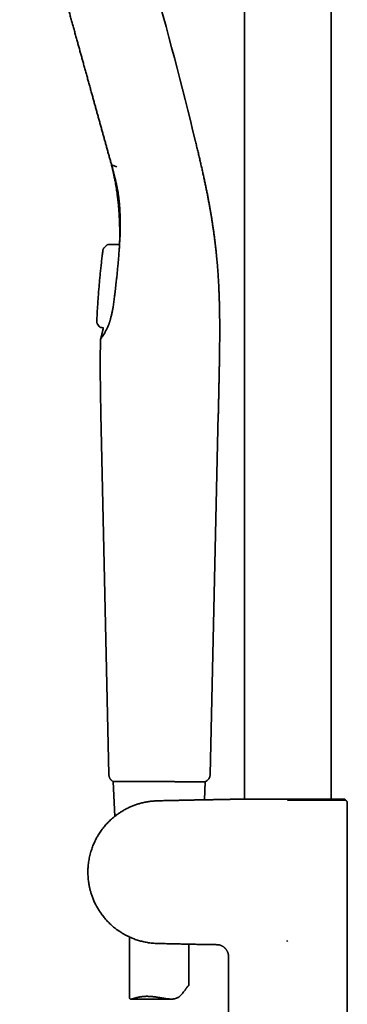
# Model space of a CAD drawing. Header units: millimetres. Extents: x 8 to 758, y 12 to 1622.
# Tile 12 of 17: x 68 to 151, y 1205 to 1454. Entities that reach past the tile are written whole.
import ezdxf

# ---------------------------------------------------------------- set-up
doc = ezdxf.new("R2010")
doc.units = ezdxf.units.MM

msp = doc.modelspace()

# ---------------------------------------------------------------- linework, layer by layer
at = {"color": 7, "linetype": 'Continuous', "lineweight": 35}
for p, q in [((124.67, 1574), (124.67, 1257.18)), ((146.57, 1257.18), (146.57, 1574)), ((91.24, 1417.23), (92.42, 1416.78)), ((93.09, 1407.44), (93.1, 1407.35)), ((89.21, 1396.35), (89.22, 1396.33)), ((89.79, 1396.94), (89.22, 1396.35)), ((89.79, 1396.92), (89.79, 1396.94)), ((90.36, 1397.19), (93.03, 1397.19)), ((93.14, 1397.72), (93.15, 1397.8)), ((87.98, 1376.5), (87.62, 1376.96)), ((87.98, 1376.5), (88, 1376.54)), ((87.98, 1376.52), (87.98, 1376.52)), ((88, 1376.53), (87.99, 1376.52)), ((88.6, 1376.22), (88.59, 1376.2)), ((89.03, 1376.19), (88.72, 1376.2)), ((88.42, 1354.34), (90.42, 1263.4)), ((115.97, 1263.4), (118.05, 1354.33)), ((91.44, 1261.7), (91.5, 1261.7)), ((91.5, 1261.7), (91.89, 1252.86)), ((99.08, 1261.67), (99.09, 1261.67)), ((114.54, 1257.05), (114.73, 1261.61)), ((133.95, 1257.18), (133.96, 1257.18)), ((133.96, 1257.18), (149.99, 1257.18)), ((150.21, 1256.96), (149.99, 1257.18)), ((135.62, 1256.92), (135.62, 1256.95)), ((150.62, 1161.51), (150.62, 1256.15)), ((95.62, 1222.44), (95.62, 1207.31)), ((110.62, 1210.26), (110.62, 1220.62)), ((135.33, 1221.4), (135.29, 1221.44)), ((135.33, 1221.4), (135.62, 1221.45)), ((120.62, 1217.5), (120.62, 1161.51)), ((95.97, 1206.77), (106.16, 1206.77))]:
    msp.add_line(p, q, dxfattribs=at)
for centre, radius, start, end in [((-858.91, 1189.17), 999, 13.54657, 18.53968), ((113.97, 1263.45), 2, 293.5426, 358.6892)]:
    msp.add_arc(centre, radius, start, end, dxfattribs=at)
for points, knots in [([(67.9, 1500.89), (67.9, 1500.87), (67.92, 1500.82), (67.95, 1500.72), (67.98, 1500.59), (68.02, 1500.44), (68.07, 1500.27), (68.13, 1500.07), (68.19, 1499.85), (68.25, 1499.61), (68.32, 1499.36), (68.4, 1499.09), (68.48, 1498.8), (68.56, 1498.49), (68.66, 1498.14), (68.76, 1497.77), (68.88, 1497.36), (69, 1496.93), (69.12, 1496.47), (69.25, 1496), (69.39, 1495.51), (69.52, 1495.02), (69.66, 1494.53), (69.8, 1494.03), (69.94, 1493.53), (70.09, 1493), (70.24, 1492.46), (70.4, 1491.88), (70.57, 1491.27), (70.75, 1490.61), (70.94, 1489.93), (71.13, 1489.23), (71.33, 1488.5), (71.54, 1487.75), (71.75, 1486.99), (71.96, 1486.24), (72.17, 1485.5), (72.38, 1484.74), (72.59, 1483.97), (72.81, 1483.19), (73.03, 1482.37), (73.27, 1481.51), (73.52, 1480.62), (73.77, 1479.7), (74.03, 1478.78), (74.29, 1477.84), (74.56, 1476.88), (74.82, 1475.94), (75.07, 1475.01), (75.33, 1474.1), (75.58, 1473.18), (75.84, 1472.25), (76.1, 1471.31), (76.37, 1470.33), (76.65, 1469.31), (76.95, 1468.26), (77.24, 1467.2), (77.54, 1466.13), (77.84, 1465.05), (78.14, 1463.96), (78.43, 1462.9), (78.72, 1461.86), (79, 1460.85), (79.28, 1459.83), (79.57, 1458.81), (79.85, 1457.78), (80.15, 1456.72), (80.45, 1455.63), (80.76, 1454.5), (81.07, 1453.37), (81.39, 1452.24), (81.7, 1451.11), (82.02, 1449.98), (82.32, 1448.88), (82.62, 1447.81), (82.91, 1446.77), (83.19, 1445.73), (83.48, 1444.7), (83.77, 1443.67), (84.06, 1442.61), (84.36, 1441.52), (84.67, 1440.4), (84.98, 1439.29), (85.29, 1438.19), (85.59, 1437.09), (85.89, 1436), (86.18, 1434.95), (86.47, 1433.93), (86.74, 1432.95), (87.01, 1431.97), (87.28, 1431), (87.55, 1430.03), (87.82, 1429.05), (88.1, 1428.05), (88.38, 1427.03), (88.66, 1426.03), (88.93, 1425.05), (89.2, 1424.09), (89.46, 1423.14), (89.72, 1422.19), (89.99, 1421.22), (90.26, 1420.24), (90.53, 1419.29), (90.79, 1418.35), (90.96, 1417.74), (91.04, 1417.43)], [0, 0, 0, 0, 0.009945, 0.019895, 0.029856, 0.039832, 0.049829, 0.059849, 0.069893, 0.07912, 0.088366, 0.097631, 0.106915, 0.116216, 0.125528, 0.135683, 0.145813, 0.155898, 0.165919, 0.175854, 0.185688, 0.195431, 0.2043, 0.213129, 0.221934, 0.230731, 0.239539, 0.248372, 0.258059, 0.26782, 0.277676, 0.287633, 0.29767, 0.307767, 0.317901, 0.327205, 0.336505, 0.345786, 0.355046, 0.364289, 0.37352, 0.383581, 0.393638, 0.403697, 0.413763, 0.423835, 0.433912, 0.443991, 0.453232, 0.462473, 0.471712, 0.480951, 0.490188, 0.499425, 0.5095, 0.519576, 0.529651, 0.539727, 0.549804, 0.55988, 0.569957, 0.579195, 0.588432, 0.597669, 0.606906, 0.616143, 0.62538, 0.635456, 0.645533, 0.655609, 0.665685, 0.675761, 0.685837, 0.695913, 0.705149, 0.714387, 0.723625, 0.732865, 0.742105, 0.751344, 0.761423, 0.771498, 0.781571, 0.791638, 0.801701, 0.811762, 0.821828, 0.831061, 0.840304, 0.849561, 0.858835, 0.868121, 0.877408, 0.887524, 0.897609, 0.907647, 0.91762, 0.927515, 0.937334, 0.947087, 0.957751, 0.968362, 0.978935, 0.989478, 1, 1, 1, 1]), ([(118.05, 1354.33), (118.06, 1354.75), (118.07, 1355.58), (118.1, 1356.81), (118.13, 1358.02), (118.16, 1359.21), (118.18, 1360.37), (118.21, 1361.5), (118.23, 1362.58), (118.25, 1363.6), (118.27, 1364.57), (118.29, 1365.52), (118.31, 1366.45), (118.32, 1367.35), (118.34, 1368.23), (118.35, 1369.1), (118.36, 1369.94), (118.37, 1370.76), (118.38, 1371.56), (118.39, 1372.34), (118.4, 1373.14), (118.4, 1373.96), (118.4, 1374.8), (118.4, 1375.61), (118.4, 1376.4), (118.4, 1377.17), (118.4, 1377.91), (118.39, 1378.63), (118.38, 1379.32), (118.37, 1379.98), (118.36, 1380.61), (118.35, 1381.21), (118.34, 1381.78), (118.32, 1382.3), (118.31, 1382.76), (118.3, 1383.16), (118.29, 1383.55), (118.27, 1383.93), (118.26, 1384.34), (118.24, 1384.8), (118.22, 1385.32), (118.2, 1385.88), (118.17, 1386.47), (118.14, 1387.09), (118.1, 1387.74), (118.06, 1388.41), (118.02, 1389.12), (117.97, 1389.84), (117.92, 1390.57), (117.87, 1391.31), (117.8, 1392.07), (117.74, 1392.86), (117.66, 1393.68), (117.58, 1394.52), (117.49, 1395.39), (117.4, 1396.29), (117.29, 1397.21), (117.18, 1398.15), (117.05, 1399.12), (116.92, 1400.1), (116.78, 1401.11), (116.63, 1402.1), (116.48, 1403.05), (116.34, 1403.98), (116.18, 1404.92), (116.01, 1405.89), (115.84, 1406.88), (115.66, 1407.87), (115.47, 1408.86), (115.28, 1409.85), (115.07, 1410.86), (114.86, 1411.89), (114.64, 1412.94), (114.41, 1414.01), (114.18, 1415.1), (113.93, 1416.21), (113.67, 1417.34), (113.41, 1418.48), (113.14, 1419.63), (112.87, 1420.8), (112.58, 1421.98), (112.39, 1422.77), (112.3, 1423.17)], [0, 0, 0, 0, 0.018112, 0.035886, 0.053309, 0.070374, 0.087074, 0.103404, 0.119362, 0.133661, 0.147645, 0.161314, 0.17467, 0.187714, 0.200447, 0.212872, 0.224992, 0.236809, 0.248325, 0.259545, 0.270469, 0.282971, 0.295072, 0.306778, 0.318093, 0.329217, 0.339944, 0.350279, 0.360226, 0.369788, 0.378808, 0.387463, 0.395756, 0.403689, 0.409777, 0.415638, 0.421272, 0.426679, 0.431939, 0.43911, 0.44666, 0.454588, 0.463156, 0.472126, 0.481499, 0.491275, 0.501455, 0.512042, 0.522397, 0.533118, 0.544206, 0.555665, 0.567499, 0.579711, 0.592306, 0.60529, 0.618668, 0.632447, 0.646376, 0.660705, 0.675441, 0.690593, 0.70378, 0.717277, 0.731088, 0.745219, 0.759674, 0.774458, 0.788702, 0.803246, 0.818092, 0.833243, 0.848701, 0.864465, 0.880535, 0.896911, 0.913589, 0.930566, 0.947523, 0.964755, 0.982251, 1, 1, 1, 1]), ([(91.04, 1417.43), (91.08, 1417.28), (91.17, 1416.99), (91.29, 1416.55), (91.4, 1416.14), (91.51, 1415.75), (91.61, 1415.37), (91.7, 1415.01), (91.79, 1414.67), (91.87, 1414.34), (91.95, 1414.03), (92.02, 1413.73), (92.09, 1413.44), (92.15, 1413.18), (92.21, 1412.93), (92.26, 1412.7), (92.31, 1412.49), (92.35, 1412.3), (92.38, 1412.12), (92.41, 1411.97), (92.44, 1411.83), (92.47, 1411.7), (92.49, 1411.6), (92.51, 1411.51), (92.52, 1411.43), (92.53, 1411.37), (92.54, 1411.33), (92.55, 1411.29), (92.55, 1411.27), (92.55, 1411.25), (92.56, 1411.22), (92.57, 1411.18), (92.58, 1411.12), (92.59, 1411.04), (92.61, 1410.94), (92.63, 1410.82), (92.65, 1410.69), (92.7, 1410.41), (92.76, 1410.05), (92.83, 1409.61), (92.88, 1409.26), (92.91, 1409), (92.94, 1408.82), (92.95, 1408.72), (92.96, 1408.61), (92.97, 1408.51), (92.98, 1408.43), (92.99, 1408.37), (93, 1408.33), (93, 1408.29), (93, 1408.26), (93.01, 1408.23), (93.01, 1408.19), (93.02, 1408.13), (93.03, 1408.04), (93.04, 1407.94), (93.05, 1407.83), (93.06, 1407.71), (93.07, 1407.58), (93.08, 1407.49), (93.09, 1407.45), (93.09, 1407.44)], [0, 0, 0, 0, 0.04357, 0.08552, 0.125852, 0.164567, 0.201666, 0.237149, 0.271015, 0.303266, 0.335318, 0.365597, 0.3941, 0.42083, 0.445784, 0.468965, 0.489837, 0.509026, 0.526533, 0.542355, 0.556495, 0.568952, 0.579726, 0.588652, 0.595961, 0.601928, 0.607041, 0.609822, 0.61227, 0.614385, 0.616731, 0.620181, 0.626498, 0.634787, 0.645048, 0.657277, 0.670364, 0.683412, 0.7444, 0.78029, 0.815481, 0.848892, 0.859705, 0.870309, 0.880705, 0.890894, 0.900187, 0.905322, 0.909703, 0.91333, 0.916204, 0.918697, 0.922423, 0.92877, 0.937162, 0.947598, 0.959593, 0.971164, 0.985355, 0.998461, 1, 1, 1, 1]), ([(91.04, 1417.43), (91.05, 1417.43), (91.05, 1417.39), (91.1, 1417.33), (91.16, 1417.27), (91.21, 1417.24), (91.24, 1417.23)], [0, 0, 0, 0, 0.083652, 0.41719, 0.750716, 1, 1, 1, 1]), ([(91.09, 1417.27), (91.09, 1417.24), (91.13, 1417.1), (91.19, 1416.84), (91.28, 1416.49), (91.36, 1416.14), (91.44, 1415.79), (91.52, 1415.44), (91.61, 1415.06), (91.7, 1414.63), (91.79, 1414.15), (91.89, 1413.66), (92, 1413.08), (92.12, 1412.42), (92.25, 1411.66), (92.37, 1410.88), (92.48, 1410.09), (92.58, 1409.34), (92.66, 1408.62), (92.74, 1407.94), (92.81, 1407.26), (92.87, 1406.57), (92.93, 1405.88), (92.98, 1405.17), (93.03, 1404.44), (93.07, 1403.69), (93.1, 1402.97), (93.12, 1402.34), (93.14, 1401.78), (93.15, 1401.28), (93.16, 1400.77), (93.16, 1400.35), (93.16, 1400.03), (93.17, 1399.82), (93.17, 1399.6), (93.16, 1399.39), (93.16, 1399.18), (93.16, 1398.99), (93.16, 1398.83), (93.16, 1398.7), (93.16, 1398.6), (93.16, 1398.53), (93.16, 1398.47), (93.16, 1398.43), (93.16, 1398.4), (93.15, 1398.36), (93.15, 1398.32), (93.15, 1398.28), (93.15, 1398.24), (93.15, 1398.2), (93.15, 1398.16), (93.15, 1398.11), (93.15, 1398.07), (93.15, 1398.04), (93.15, 1398), (93.15, 1397.97), (93.15, 1397.94), (93.15, 1397.92), (93.15, 1397.89), (93.15, 1397.88), (93.15, 1397.86), (93.15, 1397.85), (93.14, 1397.84), (93.14, 1397.84), (93.14, 1397.83), (93.14, 1397.82), (93.14, 1397.82), (93.14, 1397.81), (93.14, 1397.81), (93.14, 1397.8), (93.14, 1397.8), (93.14, 1397.8)], [0, 0, 0, 0, 0.002603, 0.014449, 0.026777, 0.039033, 0.051148, 0.063121, 0.074953, 0.091068, 0.107475, 0.124259, 0.141421, 0.166595, 0.192544, 0.219132, 0.245986, 0.273087, 0.295863, 0.318815, 0.341947, 0.365259, 0.388628, 0.411434, 0.437479, 0.462625, 0.486871, 0.510218, 0.526655, 0.54345, 0.560727, 0.578488, 0.585598, 0.592783, 0.600044, 0.607379, 0.614516, 0.620825, 0.626277, 0.630874, 0.633786, 0.636206, 0.638135, 0.639571, 0.640614, 0.641625, 0.643215, 0.64499, 0.64703, 0.649386, 0.653076, 0.65744, 0.662508, 0.6683, 0.674828, 0.682101, 0.690759, 0.700293, 0.710706, 0.722001, 0.734183, 0.747251, 0.76121, 0.781379, 0.801817, 0.822499, 0.843425, 0.881401, 0.920155, 0.959688, 1, 1, 1, 1]), ([(93.15, 1406.34), (93.13, 1406.52), (93.1, 1406.96), (93.03, 1407.66), (92.94, 1408.44), (92.84, 1409.25), (92.74, 1409.97), (92.64, 1410.6), (92.55, 1411.13), (92.46, 1411.64), (92.36, 1412.14), (92.26, 1412.66), (92.17, 1413.09), (92.11, 1413.36), (92.09, 1413.43)], [0, 0, 0, 0, 0.076272, 0.183185, 0.293226, 0.406418, 0.522789, 0.598506, 0.673452, 0.746039, 0.816272, 0.884153, 0.969489, 1, 1, 1, 1]), ([(93.04, 1407.88), (93.13, 1406.8), (93.31, 1404.65), (93.32, 1401.27), (93.2, 1398.91), (93.14, 1397.72)], [0, 0, 0, 0, 0.332759, 0.66638, 1, 1, 1, 1]), ([(93.29, 1403.68), (93.29, 1403.69), (93.29, 1403.85), (93.28, 1404.07), (93.27, 1404.28), (93.27, 1404.33)], [0, 0, 0, 0, 0.043865, 0.764857, 1, 1, 1, 1]), ([(89.21, 1396.35), (89.18, 1396.32), (89.12, 1396.24), (89.04, 1396.12), (88.97, 1395.98), (88.91, 1395.83), (88.89, 1395.72), (88.89, 1395.66)], [0, 0, 0, 0, 0.185035, 0.372338, 0.560613, 0.781741, 1, 1, 1, 1]), ([(89.22, 1396.34), (89.19, 1396.31), (89.13, 1396.24), (89.06, 1396.14), (89, 1396.02), (88.95, 1395.9), (88.91, 1395.78), (88.89, 1395.69), (88.89, 1395.65)], [0, 0, 0, 0, 0.165048, 0.33201, 0.499993, 0.667977, 0.834944, 1, 1, 1, 1]), ([(89.87, 1397.01), (89.86, 1397.01), (89.83, 1396.98), (89.81, 1396.95), (89.79, 1396.93)], [0, 0, 0, 0, 0.219424, 1, 1, 1, 1]), ([(89.87, 1397.01), (89.88, 1397.02), (89.93, 1397.07), (90.05, 1397.13), (90.2, 1397.18), (90.31, 1397.18), (90.36, 1397.19)], [0, 0, 0, 0, 0.100865, 0.402579, 0.704284, 1, 1, 1, 1]), ([(93.14, 1397.73), (93.13, 1397.57), (93.11, 1397.11), (93.06, 1396.33), (92.98, 1395.28), (92.89, 1394.11), (92.79, 1392.83), (92.67, 1391.53), (92.54, 1390.22), (92.4, 1388.89), (92.27, 1387.73), (92.16, 1386.73), (92.07, 1385.9), (91.97, 1385.07), (91.9, 1384.51), (91.86, 1384.23)], [0, 0, 0, 0, 0.036281, 0.108843, 0.181419, 0.27821, 0.37501, 0.471802, 0.56887, 0.665945, 0.763013, 0.822246, 0.881479, 0.940739, 1, 1, 1, 1]), ([(93.14, 1397.73), (93.12, 1397.63), (93.09, 1397.45), (93.05, 1397.27), (93.03, 1397.19)], [0, 0, 0, 0, 0.555315, 1, 1, 1, 1]), ([(88.89, 1395.66), (88.84, 1395.26), (88.74, 1394.4), (88.59, 1393.1), (88.44, 1391.74), (88.29, 1390.35), (88.15, 1388.94), (88.02, 1387.51), (87.9, 1386.09), (87.78, 1384.7), (87.68, 1383.32), (87.59, 1381.93), (87.5, 1380.51), (87.42, 1379.12), (87.38, 1378.2), (87.36, 1377.75)], [0, 0, 0, 0, 0.068065, 0.142979, 0.219197, 0.296707, 0.375502, 0.455572, 0.536909, 0.612575, 0.689295, 0.767063, 0.845877, 0.925731, 1, 1, 1, 1]), ([(91.86, 1384.23), (91.81, 1383.78), (91.72, 1383.1), (91.6, 1382.2), (91.51, 1381.61), (91.43, 1381.11), (91.35, 1380.69), (91.27, 1380.27), (91.19, 1379.86), (91.1, 1379.46), (91, 1379.06), (90.9, 1378.66), (90.81, 1378.32), (90.73, 1378.03), (90.67, 1377.8), (90.6, 1377.58), (90.52, 1377.37), (90.45, 1377.16), (90.35, 1376.91), (90.22, 1376.61), (90.07, 1376.26), (89.91, 1375.92), (89.75, 1375.6), (89.59, 1375.29), (89.44, 1375.01), (89.28, 1374.74), (89.13, 1374.48), (88.99, 1374.26), (88.88, 1374.07), (88.77, 1373.91), (88.68, 1373.77), (88.59, 1373.64), (88.52, 1373.53), (88.45, 1373.44), (88.4, 1373.36), (88.36, 1373.31), (88.34, 1373.28), (88.32, 1373.26), (88.32, 1373.25), (88.31, 1373.24), (88.31, 1373.24)], [0, 0, 0, 0, 0.078987, 0.118484, 0.15799, 0.183187, 0.208384, 0.233616, 0.258849, 0.284193, 0.309537, 0.334923, 0.360307, 0.37588, 0.391461, 0.407077, 0.422709, 0.437237, 0.451766, 0.480907, 0.51023, 0.539593, 0.569543, 0.599542, 0.629694, 0.659899, 0.691624, 0.723407, 0.748968, 0.774564, 0.800278, 0.826034, 0.852276, 0.878567, 0.905008, 0.9315, 0.948589, 0.965692, 0.982838, 1, 1, 1, 1]), ([(87.62, 1376.96), (87.59, 1377), (87.53, 1377.08), (87.46, 1377.23), (87.41, 1377.37), (87.38, 1377.5), (87.36, 1377.63), (87.36, 1377.71), (87.36, 1377.75)], [0, 0, 0, 0, 0.1846317, 0.3720041, 0.5605716, 0.7084565, 0.8551614, 1, 1, 1, 1]), ([(87.37, 1377.77), (87.37, 1377.72), (87.37, 1377.62), (87.39, 1377.48), (87.43, 1377.34), (87.48, 1377.21), (87.54, 1377.08), (87.6, 1377.01), (87.63, 1376.97)], [0, 0, 0, 0, 0.164711, 0.331727, 0.49999, 0.668254, 0.835277, 1, 1, 1, 1]), ([(87.62, 1376.96), (87.62, 1376.96), (87.62, 1376.96), (87.63, 1376.97), (87.63, 1376.97)], [0, 0, 0, 0, 0.746103, 1, 1, 1, 1]), ([(87.98, 1376.52), (88, 1376.49), (88.04, 1376.45), (88.1, 1376.39), (88.18, 1376.34), (88.25, 1376.29), (88.34, 1376.26), (88.42, 1376.23), (88.51, 1376.21), (88.57, 1376.21), (88.59, 1376.21)], [0, 0, 0, 0, 0.122301, 0.246873, 0.37301, 0.499948, 0.626893, 0.75305, 0.877655, 1, 1, 1, 1]), ([(88.6, 1376.2), (88.54, 1376.2), (88.42, 1376.21), (88.25, 1376.28), (88.1, 1376.37), (88.02, 1376.46), (87.98, 1376.5)], [0, 0, 0, 0, 0.246916, 0.500004, 0.75309, 1, 1, 1, 1]), ([(89.03, 1376.19), (89.02, 1376.14), (88.98, 1375.97), (88.91, 1375.67), (88.84, 1375.35), (88.77, 1375.05), (88.7, 1374.8), (88.64, 1374.54), (88.57, 1374.27), (88.51, 1374.03), (88.46, 1373.82), (88.42, 1373.65), (88.38, 1373.51), (88.35, 1373.4), (88.33, 1373.32), (88.32, 1373.27), (88.31, 1373.24)], [0, 0, 0, 0, 0.050205, 0.174172, 0.301476, 0.383998, 0.469651, 0.558436, 0.650355, 0.743598, 0.806805, 0.864747, 0.917421, 0.945995, 0.974087, 1, 1, 1, 1]), ([(88.31, 1373.24), (88.29, 1372.23), (88.25, 1370.19), (88.23, 1367.1), (88.24, 1363.96), (88.28, 1360.77), (88.34, 1357.56), (88.39, 1355.42), (88.42, 1354.34)], [0, 0, 0, 0, 0.1605642, 0.3242253, 0.490565, 0.6590693, 0.8291221, 1, 1, 1, 1]), ([(90.42, 1263.4), (90.43, 1263.35), (90.43, 1263.24), (90.45, 1263.08), (90.49, 1262.92), (90.54, 1262.76), (90.61, 1262.6), (90.69, 1262.45), (90.78, 1262.3), (90.89, 1262.15), (91.01, 1262.02), (91.15, 1261.9), (91.29, 1261.79), (91.39, 1261.73), (91.44, 1261.7)], [0, 0, 0, 0, 0.075548, 0.153304, 0.233102, 0.31474, 0.397981, 0.482556, 0.568165, 0.654484, 0.741175, 0.82789, 0.914278, 1, 1, 1, 1]), ([(91.44, 1261.7), (91.45, 1261.7), (91.45, 1261.7), (91.48, 1261.7), (91.53, 1261.7), (91.6, 1261.7), (91.69, 1261.7), (91.8, 1261.7), (91.93, 1261.7), (92.08, 1261.7), (92.25, 1261.7), (92.43, 1261.7), (92.63, 1261.7), (92.85, 1261.7), (93.09, 1261.7), (93.35, 1261.7), (93.62, 1261.69), (93.91, 1261.69), (94.22, 1261.69), (94.54, 1261.69), (94.89, 1261.69), (95.25, 1261.69), (95.62, 1261.69), (96.02, 1261.68), (96.43, 1261.68), (96.84, 1261.68), (97.26, 1261.68), (97.68, 1261.68), (98.1, 1261.68), (98.54, 1261.67), (98.99, 1261.67), (99.45, 1261.67), (99.92, 1261.67), (100.41, 1261.66), (100.93, 1261.66), (101.47, 1261.66), (102.02, 1261.66), (102.39, 1261.65), (102.58, 1261.65)], [0, 0, 0, 0, 0.026673, 0.053393, 0.080253, 0.107159, 0.134591, 0.162069, 0.189691, 0.217361, 0.244033, 0.270748, 0.297795, 0.324843, 0.352072, 0.3793, 0.406879, 0.434507, 0.461947, 0.489438, 0.517085, 0.544785, 0.573079, 0.601427, 0.629938, 0.658502, 0.685183, 0.711907, 0.738759, 0.765654, 0.793043, 0.820477, 0.84805, 0.875671, 0.906575, 0.937548, 0.968737, 1, 1, 1, 1]), ([(102.58, 1261.65), (102.7, 1261.65), (102.93, 1261.65), (103.28, 1261.65), (103.52, 1261.65), (103.63, 1261.65)], [0, 0, 0, 0, 0.335803, 0.667708, 1, 1, 1, 1]), ([(103.63, 1261.65), (103.79, 1261.65), (104.1, 1261.65), (104.57, 1261.64), (105.03, 1261.64), (105.5, 1261.64), (105.96, 1261.64), (106.43, 1261.64), (106.89, 1261.63), (107.34, 1261.63), (107.77, 1261.63), (108.2, 1261.63), (108.62, 1261.63), (109.04, 1261.63), (109.44, 1261.62), (109.84, 1261.62), (110.23, 1261.62), (110.61, 1261.62), (110.98, 1261.62), (111.33, 1261.62), (111.67, 1261.62), (112, 1261.62), (112.32, 1261.62), (112.62, 1261.62), (112.91, 1261.62), (113.17, 1261.61), (113.4, 1261.61), (113.62, 1261.61), (113.82, 1261.61), (114, 1261.61), (114.16, 1261.61), (114.31, 1261.61), (114.44, 1261.61), (114.55, 1261.61), (114.65, 1261.61), (114.72, 1261.61), (114.76, 1261.61), (114.77, 1261.61), (114.77, 1261.61)], [0, 0, 0, 0, 0.026303, 0.052653, 0.079142, 0.105676, 0.132725, 0.159819, 0.187052, 0.21433, 0.240632, 0.266975, 0.293634, 0.320294, 0.347123, 0.373953, 0.401114, 0.428322, 0.45591, 0.48355, 0.511346, 0.539197, 0.567646, 0.596151, 0.624821, 0.653545, 0.680299, 0.707095, 0.734022, 0.760992, 0.788462, 0.815978, 0.843636, 0.871342, 0.903307, 0.93535, 0.967633, 1, 1, 1, 1]), ([(121.07, 1257.18), (121.02, 1257.17), (120.94, 1257.15), (120.85, 1257.14), (120.81, 1257.14)], [0, 0, 0, 0, 0.504191, 1, 1, 1, 1]), ([(121.06, 1257.18), (121.06, 1257.18), (121.05, 1257.18), (121.07, 1257.18), (121.1, 1257.18), (121.17, 1257.18), (121.26, 1257.18), (121.37, 1257.18), (121.5, 1257.18), (121.66, 1257.18), (121.84, 1257.18), (122.04, 1257.18), (122.27, 1257.18), (122.52, 1257.18), (122.78, 1257.18), (123.08, 1257.18), (123.39, 1257.18), (123.72, 1257.18), (124.07, 1257.18), (124.44, 1257.18), (124.84, 1257.18), (125.24, 1257.18), (125.67, 1257.18), (126.11, 1257.18), (126.57, 1257.18), (127.04, 1257.18), (127.53, 1257.18), (128.03, 1257.18), (128.55, 1257.18), (129.09, 1257.18), (129.64, 1257.18), (130.19, 1257.18), (130.57, 1257.18), (130.76, 1257.18)], [0, 0, 0, 0, 0.00083, 0.034066, 0.067301, 0.100564, 0.133828, 0.167064, 0.200292, 0.233547, 0.266802, 0.300031, 0.333262, 0.36652, 0.399778, 0.433008, 0.466155, 0.499332, 0.532509, 0.565657, 0.598796, 0.631963, 0.665129, 0.698268, 0.731412, 0.764584, 0.797756, 0.8309, 0.864691, 0.898526, 0.932375, 0.96621, 1, 1, 1, 1]), ([(130.76, 1257.18), (130.85, 1257.18), (131.02, 1257.18), (131.29, 1257.18), (131.6, 1257.18), (131.96, 1257.18), (132.49, 1257.18), (133.16, 1257.18), (133.69, 1257.18), (133.95, 1257.18)], [0, 0, 0, 0, 0.083956, 0.167986, 0.251994, 0.379398, 0.50682, 0.753702, 1, 1, 1, 1]), ([(120.81, 1257.14), (120.56, 1257.14), (119.93, 1257.13), (118.94, 1257.12), (117.81, 1257.1), (116.66, 1257.09), (115.49, 1257.07), (114.34, 1257.05), (113.23, 1257.03), (112.14, 1257.01), (111.07, 1256.99), (110.03, 1256.97), (109.02, 1256.94), (108.02, 1256.92), (107.05, 1256.9), (106.1, 1256.88), (105.17, 1256.86), (104.38, 1256.84), (103.7, 1256.83), (103.14, 1256.81), (102.59, 1256.79), (102.06, 1256.76), (101.53, 1256.73), (101.01, 1256.68), (100.49, 1256.61), (99.97, 1256.53), (99.46, 1256.43), (98.98, 1256.32), (98.5, 1256.2), (98.05, 1256.07), (97.59, 1255.93), (97.14, 1255.78), (96.69, 1255.61), (96.26, 1255.44), (95.85, 1255.27), (95.42, 1255.07), (94.98, 1254.86), (94.53, 1254.62), (94.11, 1254.38), (93.71, 1254.15), (93.34, 1253.91), (92.99, 1253.68), (92.67, 1253.46), (92.37, 1253.24), (92.01, 1252.97), (91.59, 1252.63), (91.1, 1252.21), (90.62, 1251.76), (90.15, 1251.28), (89.71, 1250.81), (89.31, 1250.34), (88.93, 1249.88), (88.57, 1249.4), (88.22, 1248.9), (87.87, 1248.37), (87.56, 1247.85), (87.27, 1247.34), (87.01, 1246.83), (86.75, 1246.31), (86.52, 1245.76), (86.29, 1245.2), (86.08, 1244.62), (85.89, 1244.01), (85.71, 1243.36), (85.54, 1242.68), (85.41, 1242), (85.3, 1241.33), (85.21, 1240.67), (85.16, 1240.01), (85.13, 1239.36), (85.12, 1238.73), (85.13, 1238.11), (85.17, 1237.51), (85.22, 1236.92), (85.28, 1236.41), (85.34, 1235.97), (85.41, 1235.61), (85.47, 1235.25), (85.55, 1234.9), (85.63, 1234.54), (85.72, 1234.17), (85.83, 1233.79), (85.95, 1233.39), (86.09, 1232.96), (86.25, 1232.52), (86.43, 1232.06), (86.63, 1231.58), (86.85, 1231.09), (87.08, 1230.62), (87.31, 1230.18), (87.55, 1229.77), (87.8, 1229.36), (88.07, 1228.93), (88.36, 1228.5), (88.68, 1228.05), (89.03, 1227.6), (89.41, 1227.14), (89.81, 1226.68), (90.23, 1226.23), (90.68, 1225.79), (91.14, 1225.36), (91.61, 1224.95), (92.11, 1224.55), (92.64, 1224.16), (93.16, 1223.8), (93.66, 1223.48), (94.14, 1223.2), (94.64, 1222.92), (95.17, 1222.65), (95.7, 1222.4), (96.26, 1222.16), (96.81, 1221.94), (97.35, 1221.75), (97.89, 1221.58), (98.43, 1221.42), (99, 1221.27), (99.57, 1221.15), (100.16, 1221.04), (100.77, 1220.95), (101.41, 1220.88), (102.09, 1220.83), (102.81, 1220.8), (103.53, 1220.78), (104.27, 1220.76), (105.1, 1220.75), (106.01, 1220.73), (107.02, 1220.7), (108.16, 1220.68), (109.43, 1220.65), (110.84, 1220.62), (112.27, 1220.59), (113.73, 1220.56), (115.21, 1220.53), (116.52, 1220.51), (117.34, 1220.5), (117.66, 1220.5)], [0, 0, 0, 0, 0.0086037, 0.0211343, 0.0334383, 0.0468989, 0.0600695, 0.0729472, 0.0855294, 0.097814, 0.1097996, 0.1214865, 0.1328769, 0.1441725, 0.155166, 0.1658602, 0.1762577, 0.1863582, 0.1928062, 0.1991202, 0.205298, 0.2113373, 0.2172326, 0.2229809, 0.2290873, 0.2350299, 0.2408148, 0.2464461, 0.2519272, 0.2572607, 0.2624494, 0.2679924, 0.2733657, 0.278572, 0.2836137, 0.288493, 0.2944714, 0.3001942, 0.3056649, 0.3108871, 0.3158641, 0.3205165, 0.3249381, 0.3291317, 0.3330998, 0.3401696, 0.3474031, 0.354799, 0.3623552, 0.3700691, 0.3766167, 0.3832778, 0.3900594, 0.3969699, 0.4040188, 0.411217, 0.4175151, 0.4239417, 0.4305078, 0.4372259, 0.4441056, 0.4510092, 0.457869, 0.4658205, 0.4737006, 0.4814897, 0.4891711, 0.4967306, 0.5041562, 0.5114382, 0.5185695, 0.525544, 0.5323562, 0.5390012, 0.5454744, 0.549726, 0.5538973, 0.5579873, 0.5619956, 0.5660762, 0.5703292, 0.5748258, 0.5795659, 0.5845499, 0.589875, 0.595453, 0.601284, 0.6073684, 0.6137064, 0.6188645, 0.6241796, 0.6296516, 0.6352804, 0.641066, 0.6473732, 0.6538561, 0.6605142, 0.6673469, 0.6743536, 0.6815337, 0.6884618, 0.6955429, 0.7027767, 0.710163, 0.7177021, 0.723937, 0.7302806, 0.7367387, 0.743317, 0.7500214, 0.7568556, 0.7638213, 0.7700259, 0.7763346, 0.7827498, 0.7892742, 0.7959112, 0.8026646, 0.8095387, 0.8165243, 0.8244911, 0.832581, 0.8407912, 0.8491142, 0.8575404, 0.8687227, 0.8800667, 0.8915655, 0.9071942, 0.9230712, 0.9391999, 0.9555888, 0.972248, 0.9891889, 1, 1, 1, 1]), ([(150.21, 1256.95), (150.21, 1256.95), (150.22, 1256.95), (150.19, 1256.95), (150.15, 1256.95), (150.08, 1256.95), (149.98, 1256.95), (149.85, 1256.95), (149.7, 1256.96), (149.52, 1256.96), (149.32, 1256.96), (149.1, 1256.96), (148.85, 1256.96), (148.59, 1256.95), (148.3, 1256.95), (147.98, 1256.95), (147.64, 1256.95), (147.27, 1256.95), (146.89, 1256.95), (146.49, 1256.96), (146.07, 1256.96), (145.64, 1256.96), (145.2, 1256.95), (144.74, 1256.95), (144.27, 1256.95), (143.78, 1256.95), (143.28, 1256.95), (142.76, 1256.95), (142.22, 1256.95), (141.67, 1256.95), (141.11, 1256.95), (140.55, 1256.95), (139.98, 1256.95), (139.4, 1256.95), (138.81, 1256.94), (138.21, 1256.94), (137.6, 1256.94), (136.99, 1256.95), (136.45, 1256.95), (136, 1256.95), (135.75, 1256.95), (135.62, 1256.95)], [0, 0, 0, 0, 0.009877, 0.036225, 0.062618, 0.089149, 0.115726, 0.142835, 0.169992, 0.1973, 0.224659, 0.250982, 0.27735, 0.303849, 0.330394, 0.357469, 0.384597, 0.411881, 0.439218, 0.465428, 0.491724, 0.518062, 0.544484, 0.570262, 0.596083, 0.622247, 0.648411, 0.674767, 0.701123, 0.727832, 0.754585, 0.780688, 0.80683, 0.833309, 0.859787, 0.886466, 0.913146, 0.940203, 0.967312, 0.983651, 1, 1, 1, 1]), ([(150.62, 1256.15), (150.62, 1256.19), (150.62, 1256.26), (150.6, 1256.37), (150.57, 1256.48), (150.52, 1256.59), (150.46, 1256.7), (150.39, 1256.79), (150.31, 1256.88), (150.24, 1256.93), (150.21, 1256.96)], [0, 0, 0, 0, 0.1141356, 0.2327133, 0.355219, 0.4810011, 0.6092818, 0.7391806, 0.8697468, 1, 1, 1, 1]), ([(117.66, 1220.5), (117.73, 1220.5), (117.88, 1220.49), (118.1, 1220.46), (118.31, 1220.42), (118.5, 1220.37), (118.68, 1220.31), (118.85, 1220.24), (119.02, 1220.15), (119.19, 1220.06), (119.34, 1219.96), (119.49, 1219.84), (119.62, 1219.73), (119.74, 1219.62), (119.84, 1219.52), (119.94, 1219.4), (120.04, 1219.28), (120.14, 1219.14), (120.24, 1218.97), (120.34, 1218.78), (120.43, 1218.56), (120.51, 1218.32), (120.57, 1218.06), (120.61, 1217.79), (120.62, 1217.6), (120.62, 1217.5)], [0, 0, 0, 0, 0.048441, 0.095318, 0.140331, 0.18321, 0.223715, 0.261642, 0.303643, 0.344287, 0.384513, 0.42423, 0.463354, 0.495449, 0.527036, 0.558078, 0.590879, 0.628302, 0.670223, 0.716445, 0.766703, 0.820652, 0.877866, 0.93784, 1, 1, 1, 1]), ([(100.04, 1207.47), (100.13, 1207.47), (100.31, 1207.46), (100.59, 1207.45), (100.88, 1207.44), (101.17, 1207.42), (101.46, 1207.39), (101.76, 1207.36), (102.06, 1207.32), (102.36, 1207.28), (102.66, 1207.23), (102.95, 1207.19), (103.25, 1207.14), (103.55, 1207.09), (103.84, 1207.04), (104.14, 1206.98), (104.44, 1206.94), (104.78, 1206.88), (105.09, 1206.84), (105.38, 1206.81), (105.59, 1206.79), (105.8, 1206.78), (106.01, 1206.77), (106.22, 1206.77), (106.46, 1206.77), (106.72, 1206.8), (106.96, 1206.84), (107.15, 1206.88), (107.29, 1206.92), (107.43, 1206.96), (107.61, 1207.03), (107.81, 1207.14), (108.05, 1207.28), (108.27, 1207.45), (108.49, 1207.64), (108.7, 1207.85), (108.91, 1208.09), (109.11, 1208.33), (109.3, 1208.57), (109.47, 1208.82), (109.64, 1209.06), (109.78, 1209.25), (109.88, 1209.39), (109.96, 1209.5), (110.03, 1209.6), (110.1, 1209.69), (110.17, 1209.78), (110.24, 1209.86), (110.3, 1209.93), (110.36, 1209.99), (110.41, 1210.05), (110.46, 1210.1), (110.5, 1210.14), (110.53, 1210.18), (110.56, 1210.21), (110.59, 1210.23), (110.61, 1210.24), (110.62, 1210.26), (110.62, 1210.26), (110.62, 1210.26), (110.62, 1210.26)], [0, 0, 0, 0, 0.018699, 0.037435, 0.056456, 0.075477, 0.09465, 0.113823, 0.133279, 0.152772, 0.17147, 0.190198, 0.209145, 0.228093, 0.247158, 0.266223, 0.285513, 0.304837, 0.332712, 0.346787, 0.360861, 0.375013, 0.389164, 0.403475, 0.417814, 0.438849, 0.460152, 0.470881, 0.481611, 0.49249, 0.503394, 0.524434, 0.545736, 0.56715, 0.588766, 0.613757, 0.638808, 0.663986, 0.689195, 0.714691, 0.740225, 0.765928, 0.778831, 0.791733, 0.805142, 0.818577, 0.832217, 0.845857, 0.85961, 0.873364, 0.887333, 0.901332, 0.914741, 0.928174, 0.941777, 0.95538, 0.969069, 0.982759, 0.996607, 1, 1, 1, 1]), ([(95.62, 1207.31), (95.62, 1207.3), (95.62, 1207.25), (95.62, 1207.18), (95.63, 1207.1), (95.65, 1207.03), (95.66, 1206.97), (95.69, 1206.92), (95.71, 1206.87), (95.75, 1206.84), (95.78, 1206.81), (95.83, 1206.79), (95.88, 1206.78), (95.93, 1206.77), (95.99, 1206.77), (96.06, 1206.77), (96.15, 1206.79), (96.25, 1206.81), (96.36, 1206.84), (96.49, 1206.87), (96.62, 1206.91), (96.76, 1206.95), (96.91, 1206.99), (97.06, 1207.04), (97.23, 1207.09), (97.41, 1207.14), (97.6, 1207.18), (97.79, 1207.23), (98, 1207.27), (98.21, 1207.31), (98.43, 1207.35), (98.69, 1207.38), (98.99, 1207.42), (99.32, 1207.45), (99.67, 1207.46), (99.92, 1207.47), (100.04, 1207.47)], [0, 0, 0, 0, 0.012965, 0.035063, 0.057333, 0.079602, 0.102229, 0.124922, 0.14674, 0.168611, 0.190841, 0.213071, 0.235478, 0.257886, 0.280612, 0.303371, 0.334131, 0.364957, 0.396196, 0.427436, 0.458875, 0.490314, 0.522118, 0.553965, 0.58642, 0.618919, 0.651766, 0.684612, 0.717653, 0.750692, 0.784109, 0.817582, 0.862794, 0.908316, 0.953996, 1, 1, 1, 1])]:
    msp.add_open_spline(points, degree=3, knots=knots, dxfattribs=at)

doc.saveas('drawing.dxf')
